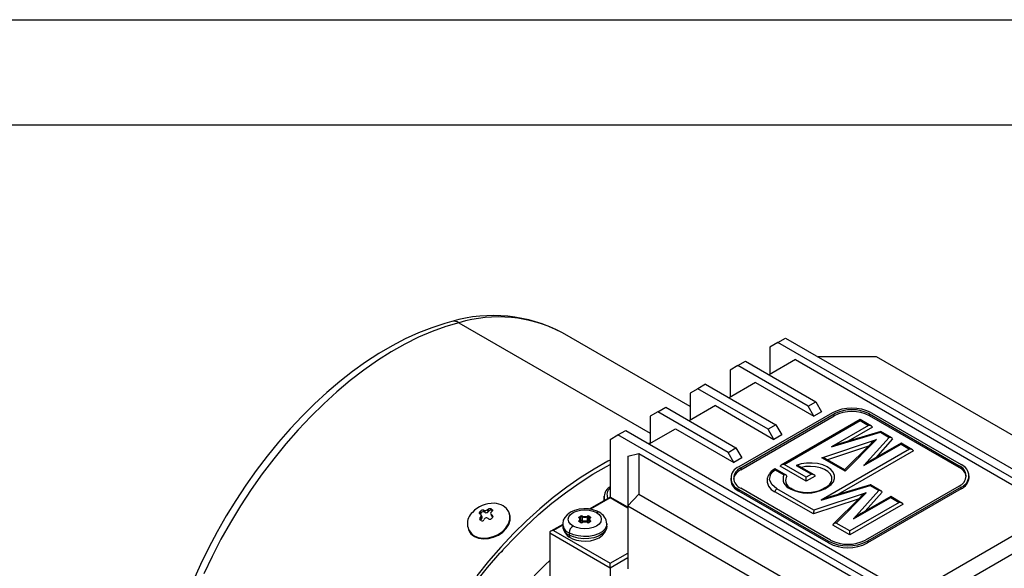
# Model space of a CAD drawing. Header units: inches. Extents: x 0 to 33, y 0 to 25.5.
# Tile 17 of 18: x 20.7 to 27.7, y 21.6 to 25.5. Entities that reach past the tile are written whole.
import ezdxf

# ---------------------------------------------------------------- set-up
doc = ezdxf.new("R2010")
doc.units = ezdxf.units.IN
doc.header["$LTSCALE"] = 3
doc.header["$MEASUREMENT"] = 0
doc.layers.add('TEXT', color=140, linetype='Continuous', lineweight=25)

msp = doc.modelspace()

# ---------------------------------------------------------------- linework, layer by layer
at = {"color": 7, "linetype": 'Continuous'}
msp.add_line((0.0003, 25.5003), (33.0003, 25.5003), dxfattribs=at)
for p, q in [((23.8372, 23.3374), (25.2015, 22.5498)), ((24.5751, 23.2655), (24.5721, 23.2672)), ((25.4868, 22.7392), (24.5751, 23.2655)), ((26.1132, 23.1955), (26.1689, 23.2277)), ((26.1689, 23.2277), (28.0619, 22.1348)), ((26.1132, 23.1955), (26.0575, 23.1634)), ((26.0575, 23.1634), (26.0575, 22.9705)), ((28.0062, 22.1027), (26.1132, 23.1955)), ((25.8278, 23.0308), (25.8835, 23.0629)), ((25.8835, 23.0629), (26.3846, 22.7737)), ((26.2385, 23.075), (26.0505, 22.9665)), ((26.2385, 23.075), (28.048, 22.0304)), ((26.8183, 23.0938), (26.4007, 23.0938)), ((28.1363, 22.333), (26.8183, 23.0938)), ((25.8278, 23.0308), (25.7722, 22.9987)), ((25.7722, 22.9987), (25.7722, 22.8058)), ((26.3289, 22.7415), (25.8278, 23.0308)), ((25.5425, 22.8661), (25.4868, 22.8339)), ((25.5982, 22.8982), (25.5425, 22.8661)), ((26.0436, 22.5768), (25.5425, 22.8661)), ((25.5982, 22.8982), (26.0993, 22.6089)), ((25.9531, 22.9103), (25.7652, 22.8018)), ((25.9531, 22.9103), (26.3707, 22.6692)), ((25.4868, 22.8339), (25.4868, 22.6411)), ((25.2571, 22.7014), (25.3128, 22.7335)), ((25.3128, 22.7335), (25.8139, 22.4442)), ((25.6678, 22.7455), (25.4799, 22.6371)), ((25.6678, 22.7455), (26.0853, 22.5045)), ((26.3289, 22.7415), (26.3846, 22.7737)), ((26.3707, 22.6692), (26.3289, 22.7415)), ((26.3846, 22.7737), (26.4264, 22.7013)), ((25.2571, 22.7014), (25.2015, 22.6692)), ((25.2015, 22.6692), (25.2015, 22.4763)), ((25.7582, 22.4121), (25.2571, 22.7014)), ((26.5029, 22.6941), (25.8348, 22.3084)), ((25.8487, 22.3004), (26.5168, 22.6861)), ((25.8487, 22.2875), (26.5168, 22.6732)), ((26.701, 22.646), (26.1379, 22.3209)), ((26.1576, 22.3256), (26.701, 22.6393)), ((26.4264, 22.7013), (26.3707, 22.6692)), ((26.5168, 22.6732), (26.5168, 22.6861)), ((26.7816, 22.5995), (26.701, 22.646)), ((26.701, 22.646), (26.701, 22.6393)), ((26.701, 22.6393), (26.7619, 22.6042)), ((26.7674, 22.6861), (27.4077, 22.3164)), ((26.7674, 22.6732), (26.7674, 22.6861)), ((27.4077, 22.3036), (26.7674, 22.6732)), ((26.7813, 22.6941), (27.4216, 22.3245)), ((24.9718, 22.5366), (25.0275, 22.5688)), ((25.0275, 22.5688), (26.9205, 21.4759)), ((25.1945, 22.4723), (25.3824, 22.5808)), ((25.3824, 22.5808), (25.8, 22.3397)), ((26.0993, 22.6089), (26.0436, 22.5768)), ((26.0853, 22.5045), (26.0436, 22.5768)), ((26.0993, 22.6089), (26.141, 22.5366)), ((26.7619, 22.6042), (26.4972, 22.4513)), ((26.7892, 22.5913), (26.6162, 22.4914)), ((24.9161, 22.5045), (24.9718, 22.5366)), ((24.9161, 22.5045), (24.9161, 22.0932)), ((26.8648, 21.4438), (24.9718, 22.5366)), ((26.141, 22.5366), (26.0853, 22.5045)), ((26.4283, 22.3735), (26.8184, 22.5032)), ((26.4972, 22.4513), (26.8458, 22.5557)), ((26.8482, 22.5609), (26.5619, 22.4752)), ((26.8184, 22.5032), (26.5938, 22.278)), ((26.9094, 22.519), (26.7286, 22.3177)), ((26.933, 22.5083), (26.8101, 22.3715)), ((26.8458, 22.5557), (26.9094, 22.519)), ((26.9264, 22.5158), (26.8485, 22.5608)), ((25.2015, 22.4772), (25.1916, 22.474)), ((25.7582, 22.4121), (25.8139, 22.4442)), ((25.8139, 22.4442), (25.8557, 22.3719)), ((27.0542, 22.4354), (26.4229, 22.071)), ((26.4639, 22.3596), (26.7625, 22.4589)), ((26.7747, 22.4711), (26.5906, 22.2865)), ((26.7286, 22.3177), (26.9933, 22.4706)), ((26.9933, 22.4772), (26.7824, 22.3554)), ((27.0739, 22.4307), (26.9933, 22.4772)), ((26.9933, 22.4772), (26.9933, 22.4706)), ((26.9933, 22.4706), (27.0542, 22.4354)), ((25.0414, 22.3839), (25.1201, 22.4028)), ((25.0414, 22.3839), (25.0414, 22.0304)), ((25.1201, 22.4028), (25.1201, 22.1135)), ((25.1201, 22.4028), (26.9066, 21.3715)), ((25.8, 22.3397), (25.7582, 22.4121)), ((25.8557, 22.3719), (25.8, 22.3397)), ((26.5938, 22.278), (26.4283, 22.3735)), ((26.5908, 22.2864), (26.451, 22.3671)), ((27.0815, 22.4226), (26.5419, 22.1111)), ((25.8487, 22.3004), (25.8487, 22.2875)), ((26.1722, 22.2495), (26.0933, 22.295)), ((26.094, 22.288), (26.1564, 22.2519)), ((26.3159, 22.2056), (26.1303, 22.3127)), ((26.3159, 22.2342), (26.1576, 22.3256)), ((26.2455, 22.3184), (26.3536, 22.256)), ((26.3733, 22.2512), (26.2678, 22.3122)), ((27.4077, 22.3036), (27.4077, 22.3164)), ((25.7771, 22.2281), (25.7771, 22.2152)), ((26.3536, 22.256), (26.3159, 22.2342)), ((26.3809, 22.2431), (26.3159, 22.2056)), ((26.3159, 22.2056), (26.3159, 22.2342)), ((27.4793, 22.2313), (27.4793, 22.2441)), ((25.8348, 22.1477), (26.4751, 21.7781)), ((25.8348, 22.1348), (25.8348, 22.1477)), ((26.489, 21.7861), (25.8487, 22.1557)), ((26.371, 21.9988), (26.1068, 22.1513)), ((26.4229, 22.071), (26.7716, 22.1754)), ((26.4585, 22.1644), (26.4385, 22.1528)), ((26.4483, 22.1519), (26.4684, 22.1634)), ((26.7739, 22.1805), (26.4876, 22.0948)), ((27.4077, 22.1718), (26.7396, 21.7861)), ((27.4216, 22.1638), (26.7535, 21.7781)), ((27.4216, 22.1509), (26.7535, 21.7652)), ((26.7716, 22.1754), (26.8352, 22.1387)), ((26.8522, 22.1355), (26.7742, 22.1805)), ((27.4216, 22.1509), (27.4216, 22.1638)), ((24.9161, 22.0932), (24.7666, 22.0069)), ((24.9161, 22.0866), (24.7754, 22.0053)), ((24.8732, 22.0989), (24.8712, 22.0673)), ((25.0414, 22.0209), (24.9161, 22.0932)), ((24.9161, 22.0866), (24.9161, 22.0932)), ((25.0414, 22.0142), (24.9161, 22.0866)), ((25.0414, 22.0304), (25.1201, 22.1135)), ((25.1201, 22.1135), (26.4381, 21.3526)), ((26.4751, 21.7652), (25.8348, 22.1348)), ((26.3679, 21.9721), (26.0932, 22.1306)), ((26.6882, 22.0785), (26.3679, 21.9721)), ((26.7442, 22.1229), (26.371, 21.9988)), ((26.7005, 22.0908), (26.5093, 21.8991)), ((26.5294, 21.9074), (26.7442, 22.1229)), ((26.8352, 22.1387), (26.6544, 21.9374)), ((26.6544, 21.9374), (26.9191, 22.0902)), ((26.9191, 22.0969), (26.7081, 21.9751)), ((26.8588, 22.1279), (26.7359, 21.9911)), ((26.9997, 22.0504), (26.9191, 22.0969)), ((26.9191, 22.0969), (26.9191, 22.0902)), ((26.9191, 22.0902), (26.98, 22.0551)), ((24.0504, 21.9925), (24.0448, 22.0058)), ((24.0671, 22.0081), (24.0727, 22.0048)), ((24.0719, 21.9968), (24.0671, 22.0081)), ((24.0768, 21.9952), (24.0727, 22.0048)), ((25.0414, 22.0304), (26.4055, 21.2429)), ((25.0414, 22.0304), (25.0414, 21.6607)), ((26.98, 22.0551), (26.6268, 21.8512)), ((27.0073, 22.0422), (26.6268, 21.8226)), ((26.9853, 21.3526), (28.1363, 22.0171)), ((23.9914, 21.9766), (23.9867, 21.9879)), ((23.9933, 21.9338), (23.9877, 21.9471)), ((23.9966, 21.9819), (23.9914, 21.9766)), ((23.9966, 21.9819), (23.9919, 21.9932)), ((23.9925, 21.9534), (23.9985, 21.9391)), ((23.9985, 21.9391), (23.9933, 21.9338)), ((24.0019, 21.9517), (23.9956, 21.9666)), ((24.0181, 21.9862), (24.0125, 21.9994)), ((24.0177, 21.9972), (24.0237, 21.9829)), ((24.0237, 21.9829), (24.0181, 21.9862)), ((24.0452, 21.9872), (24.0392, 22.0015)), ((24.0504, 21.9925), (24.0452, 21.9872)), ((24.0634, 21.9735), (24.0697, 21.9586)), ((24.0738, 21.954), (24.0678, 21.9683)), ((24.0763, 21.9942), (24.0719, 21.9968)), ((24.0738, 21.9641), (24.0794, 21.9508)), ((24.0794, 21.9508), (24.0738, 21.954)), ((24.1961, 21.9803), (24.1941, 21.9851)), ((24.697, 21.9521), (24.7037, 21.9559)), ((24.6998, 21.9472), (24.7065, 21.9511)), ((24.6998, 21.9406), (24.6998, 21.9472)), ((24.7065, 21.9254), (24.7065, 21.9511)), ((24.7164, 21.9516), (24.7164, 21.9259)), ((24.7539, 21.9259), (24.7539, 21.9516)), ((24.7639, 21.9511), (24.7705, 21.9472)), ((24.7639, 21.9254), (24.7639, 21.9511)), ((24.7666, 21.9559), (24.7733, 21.9521)), ((24.7705, 21.9406), (24.7705, 21.9472)), ((27.0179, 21.2429), (28.215, 21.9339)), ((23.9039, 21.8626), (23.9059, 21.8578)), ((23.9949, 21.9248), (23.9894, 21.928)), ((24.5777, 21.8978), (24.4928, 21.8488)), ((24.5777, 21.8912), (24.5124, 21.8535)), ((24.5777, 21.9017), (24.5777, 21.8857)), ((24.7037, 21.9119), (24.697, 21.9157)), ((24.6989, 21.9199), (24.6989, 21.916)), ((24.7056, 21.9121), (24.699, 21.9159)), ((24.7046, 21.9127), (24.7046, 21.9307)), ((24.7065, 21.9254), (24.7046, 21.9243)), ((24.7092, 21.9205), (24.7046, 21.9179)), ((24.7657, 21.9179), (24.7611, 21.9205)), ((24.7657, 21.9243), (24.7639, 21.9254)), ((24.7713, 21.9159), (24.7647, 21.9121)), ((24.7657, 21.9307), (24.7657, 21.9127)), ((24.7733, 21.9157), (24.7666, 21.9119)), ((24.7714, 21.916), (24.7714, 21.9199)), ((24.8926, 21.8857), (24.8926, 21.9017)), ((26.6268, 21.8226), (26.5053, 21.8927)), ((26.6268, 21.8512), (26.5294, 21.9074)), ((23.9473, 21.8123), (23.9453, 21.8171)), ((24.4846, 21.8375), (24.9161, 21.5884)), ((24.4846, 21.8375), (24.4846, 21.4999)), ((24.5124, 21.8535), (24.9161, 21.6205)), ((24.6238, 21.8375), (24.6238, 21.8214)), ((26.6268, 21.8226), (26.6268, 21.8512)), ((26.4751, 21.7781), (26.4751, 21.7652)), ((26.7535, 21.7781), (26.7535, 21.7652)), ((24.1474, 21.706), (24.1541, 21.7199)), ((24.9161, 21.6205), (25.0414, 21.6928)), ((24.9161, 21.5884), (25.0414, 21.6607)), ((25.0414, 21.6607), (25.0414, 21.5803)), ((24.9161, 21.5884), (24.9161, 21.6205)), ((24.9161, 21.5884), (24.9161, 21.3633))]:
    msp.add_line(p, q)
at = {"flags": 128}
for points in [[(23.7856, 23.346), (23.7358, 23.3324), (23.6424, 23.302), (23.5483, 23.2652), (23.4538, 23.222), (23.3591, 23.1726), (23.2647, 23.1172), (23.1707, 23.0561), (23.0775, 22.9893), (22.9853, 22.9172), (22.8945, 22.8399), (22.8051, 22.7577), (22.7176, 22.671), (22.6321, 22.5798), (22.5488, 22.4846), (22.4681, 22.3856), (22.3901, 22.2831), (22.3151, 22.1774), (22.2433, 22.0688), (22.1749, 21.9577), (22.11, 21.8443), (22.0489, 21.7291), (21.9918, 21.6122), (21.9388, 21.4942)], [(23.8372, 23.3374), (23.7421, 23.3097), (23.6458, 23.275), (23.5486, 23.2332), (23.4509, 23.1845), (23.3529, 23.1291), (23.255, 23.0673), (23.1576, 22.9991), (23.061, 22.9248), (22.9654, 22.8447), (22.8713, 22.759), (22.7788, 22.6681), (22.6885, 22.5722), (22.6005, 22.4717), (22.5151, 22.3669), (22.4327, 22.2581), (22.3535, 22.1458), (22.2778, 22.0303), (22.2058, 21.912), (22.1379, 21.7913), (22.0741, 21.6686), (22.0148, 21.5443)], [(24.9161, 22.3573), (24.8992, 22.3484), (24.8012, 22.293), (24.7034, 22.2311), (24.606, 22.1629), (24.5093, 22.0887), (24.4137, 22.0086), (24.3196, 21.9229), (24.2272, 21.832), (24.1368, 21.7361), (24.0488, 21.6356), (23.9635, 21.5308)], [(23.481, 20.6919), (23.5216, 20.7788), (23.5838, 20.9024), (23.6505, 21.0241), (23.7213, 21.1435), (23.796, 21.2601), (23.8744, 21.3736), (23.9561, 21.4836), (24.0409, 21.5897), (24.1285, 21.6915), (24.2186, 21.7886), (24.3108, 21.8807), (24.4048, 21.9675), (24.5004, 22.0487), (24.5971, 22.1239), (24.6946, 22.193), (24.7927, 22.2557), (24.8908, 22.3118), (24.9161, 22.3251)], [(26.1068, 22.1513), (26.0703, 22.182), (26.0551, 22.2182), (26.0641, 22.2564), (26.0642, 22.2567), (26.0655, 22.2589), (26.0766, 22.273), (26.094, 22.288)], [(26.0933, 22.2949), (26.0934, 22.2937), (26.0939, 22.2881), (26.094, 22.288)], [(26.4684, 22.1634), (26.4931, 22.1814), (26.5102, 22.2021), (26.5188, 22.2246), (26.5183, 22.2475), (26.509, 22.2698), (26.4911, 22.2903), (26.4657, 22.308), (26.434, 22.3219), (26.3978, 22.3313), (26.3588, 22.3358), (26.319, 22.335), (26.2806, 22.3291), (26.2455, 22.3184)], [(26.4968, 22.2029), (26.4999, 22.2145), (26.4987, 22.2355), (26.4891, 22.2558), (26.4716, 22.2742), (26.4473, 22.2898), (26.4173, 22.3017), (26.3834, 22.3093), (26.3474, 22.3121), (26.3112, 22.31), (26.2813, 22.3044)], [(24.8783, 22.0714), (24.8741, 22.0845), (24.8732, 22.0989)], [(23.9453, 21.8171), (23.975, 21.8048), (24.0089, 21.7994), (24.0452, 21.8013), (24.0817, 21.8103), (24.1163, 21.8259), (24.147, 21.8472), (24.172, 21.8729), (24.1899, 21.9016), (24.1995, 21.9316), (24.2004, 21.9611), (24.1925, 21.9885), (24.1763, 22.0121), (24.1527, 22.0306)], [(24.0727, 22.0048), (24.0757, 22.0022), (24.0772, 21.999), (24.077, 21.9955), (24.075, 21.992), (24.0726, 21.9897)], [(24.8384, 21.9841), (24.8233, 21.9917), (24.7933, 22.0021), (24.7608, 22.0079), (24.7273, 22.0092), (24.6941, 22.0058), (24.6624, 21.9977), (24.6335, 21.9849), (24.6086, 21.9671), (24.5922, 21.9481), (24.5818, 21.9271), (24.5777, 21.9049), (24.5781, 21.9018)], [(23.9473, 21.8123), (23.977, 21.8), (24.011, 21.7946), (24.0473, 21.7965), (24.0838, 21.8055), (24.1184, 21.8211), (24.1491, 21.8423), (24.1741, 21.8681), (24.1919, 21.8968), (24.2016, 21.9268), (24.2025, 21.9563), (24.1961, 21.9803)], [(23.9866, 21.9727), (23.9838, 21.9748), (23.9824, 21.9779), (23.9828, 21.9817), (23.9848, 21.9856), (23.9867, 21.9879)], [(23.9914, 21.9766), (23.9896, 21.9744), (23.9883, 21.972)], [(23.9925, 21.9534), (23.9951, 21.9577), (23.9962, 21.9621), (23.9958, 21.966), (23.994, 21.969), (23.9917, 21.9705)], [(24.6516, 21.8857), (24.6329, 21.8998), (24.6211, 21.9162), (24.617, 21.9339), (24.6211, 21.9515), (24.6329, 21.968), (24.6516, 21.9821), (24.6761, 21.9929), (24.7046, 21.9998), (24.7352, 22.0021), (24.7657, 21.9998), (24.7942, 21.9929), (24.8187, 21.9821)], [(24.8187, 21.9821), (24.8374, 21.968), (24.8492, 21.9515), (24.8533, 21.9339), (24.8492, 21.9162), (24.8374, 21.8998), (24.8187, 21.8857), (24.7942, 21.8748), (24.7657, 21.868), (24.7352, 21.8657), (24.7046, 21.868), (24.6761, 21.8748), (24.6516, 21.8857)], [(24.6956, 21.9434), (24.6946, 21.9445), (24.6939, 21.9456), (24.6936, 21.9467), (24.6936, 21.9479), (24.694, 21.9491), (24.6947, 21.9502), (24.6957, 21.9512), (24.697, 21.9521)], [(24.6982, 21.9432), (24.6976, 21.9439), (24.6975, 21.944)], [(24.7733, 21.9521), (24.7746, 21.9512), (24.7756, 21.9502), (24.7763, 21.9491), (24.7767, 21.9479), (24.7767, 21.9467), (24.7764, 21.9456), (24.7757, 21.9445), (24.7747, 21.9434)], [(24.8926, 21.9018), (24.8901, 21.8854), (24.8788, 21.8644), (24.8591, 21.8457), (24.8323, 21.8302), (24.7998, 21.8188), (24.7635, 21.8123), (24.7256, 21.811), (24.6883, 21.815), (24.6537, 21.8239), (24.6238, 21.8375)], [(24.8926, 21.8857), (24.8901, 21.8693), (24.8788, 21.8484), (24.8591, 21.8296), (24.8323, 21.8141), (24.7998, 21.8028), (24.7635, 21.7963), (24.7256, 21.7949), (24.6883, 21.7989), (24.6537, 21.8079), (24.6238, 21.8214)], [(24.632, 21.8034), (24.647, 21.7957), (24.677, 21.7853), (24.7095, 21.7795), (24.743, 21.7782), (24.7762, 21.7816), (24.8079, 21.7897), (24.8368, 21.8025), (24.8617, 21.8203), (24.8782, 21.8394), (24.8885, 21.8603), (24.8926, 21.8826), (24.8922, 21.8857)], [(24.697, 21.9157), (24.6957, 21.9166), (24.6947, 21.9176), (24.694, 21.9187), (24.6936, 21.9199), (24.6936, 21.9211), (24.6939, 21.9222), (24.6946, 21.9233), (24.6956, 21.9244)], [(24.7747, 21.9244), (24.7757, 21.9233), (24.7764, 21.9222), (24.7767, 21.9211), (24.7767, 21.9199), (24.7763, 21.9187), (24.7756, 21.9176), (24.7746, 21.9166), (24.7733, 21.9157)]]:
    msp.add_lwpolyline(points, dxfattribs=at)
for centre, radius, start, end in [((23.8009, 23.2791), 0.0687, 58.15273, 102.97721), ((24.0813, 22.3398), 1.0488, 62.13122, 106.37993), ((24.1185, 22.4008), 0.978, 62.36921, 106.72055), ((26.6421, 22.4255), 0.3026, 62.60967, 117.39033), ((26.6421, 22.4443), 0.2723, 62.60967, 117.39033), ((26.6421, 22.4314), 0.2723, 62.60967, 117.39033), ((25.8653, 22.2281), 0.0859, 110.78342, 249.21658), ((25.8873, 22.2043), 0.0917, 114.84409, 169.08998), ((25.8762, 22.2281), 0.0774, 110.78342, 249.21658), ((26.1442, 22.1974), 0.11, 117.58666, 162.7034), ((26.2448, 22.2732), 0.0452, 59.48788, 89.14109), ((27.3802, 22.2441), 0.0774, 290.78342, 69.21658), ((27.3691, 22.2203), 0.0917, 10.91002, 65.15591), ((27.3911, 22.2441), 0.0859, 290.78342, 69.21658), ((25.8757, 22.225), 0.099, 185.6948, 245.62534), ((26.1258, 22.2135), 0.089, 169.42356, 248.53092), ((26.2273, 22.2235), 0.0764, 158.10331, 249.53839), ((26.1615, 22.2336), 0.019, 26.45244, 105.43416), ((26.224, 22.2106), 0.0554, 145.30737, 190.97166), ((27.3807, 22.2411), 0.099, 294.37466, 354.3052), ((24.9538, 22.0949), 0.0798, 118.18405, 176.78351), ((24.9512, 22.1108), 0.0578, 127.4158, 207.73292), ((26.1236, 22.1255), 0.0308, 122.92302, 170.40068), ((26.2414, 22.2201), 0.0741, 196.26871, 245.2478), ((26.2064, 22.1438), 0.00994, 66.13202, 125.52568), ((26.3245, 22.391), 0.2693, 242.60967, 297.39033), ((26.3245, 22.3712), 0.2463, 242.42429, 297.57571), ((26.4426, 22.1438), 0.00993, 54.45439, 114.10219), ((26.421, 22.2394), 0.0838, 296.61971, 335.23975), ((26.4626, 22.1554), 0.00992, 54.44206, 114.24748), ((24.0795, 21.8516), 0.1969, 87.60799, 138.15752), ((24.1849, 21.8197), 0.233, 126.96739, 128.71159), ((24.0578, 21.9886), 0.0215, 64.32072, 127.16441), ((24.0827, 21.9021), 0.1463, 61.45282, 88.06578), ((24.0004, 21.9046), 0.1035, 130.80267, 237.81486), ((23.9972, 21.9383), 0.013, 137.07446, 232.57296), ((23.9083, 21.7846), 0.2038, 65.836, 67.41375), ((24.1862, 21.7993), 0.2745, 135.0654, 136.61874), ((24.2494, 21.7549), 0.3246, 142.30318, 143.7013), ((24.0036, 21.9235), 0.0145, 134.81249, 162.12409), ((24.0072, 21.9796), 0.0205, 75.11523, 138.54989), ((24.0103, 21.9692), 0.0187, 65.26987, 137.08366), ((23.9909, 21.9479), 0.0116, 311.01674, 18.89923), ((23.9342, 21.8113), 0.2038, 65.836, 67.41375), ((24.2772, 21.7388), 0.3246, 142.30318, 143.7013), ((24.0245, 22.0192), 0.023, 252.73005, 309.62348), ((24.0334, 21.9278), 0.0162, 58.55864, 143.79489), ((24.0315, 21.9999), 0.0187, 245.26987, 317.08366), ((23.7857, 21.5704), 0.451, 54.46132, 55.39031), ((24.0577, 21.9518), 0.0174, 235.62246, 315.86267), ((24.0641, 21.9798), 0.0187, 65.26987, 137.08366), ((24.073, 21.9771), 0.0103, 125.96349, 239.17616), ((24.2127, 21.8036), 0.233, 126.96739, 128.71159), ((23.8116, 21.5971), 0.451, 54.46132, 55.39031), ((24.0784, 21.9624), 0.00955, 203.47446, 241.09075), ((24.2697, 21.7511), 0.2745, 135.0654, 136.61874), ((24.0669, 21.9539), 0.0123, 313.58179, 56.06563), ((24.6967, 21.9412), 0.00245, 53.24168, 116.68252), ((24.6888, 21.9339), 0.0117, 305.32448, 54.67552), ((24.6938, 21.947), 0.00605, 2.60548, 57.39452), ((24.7015, 21.9436), 0.00396, 114.3666, 174.64724), ((24.6967, 21.9416), 0.00217, 356.93083, 47.45627), ((24.6912, 21.9307), 0.0132, 305.32448, 54.67552), ((24.7121, 21.9394), 0.0185, 69.27436, 117.07755), ((24.7004, 21.9508), 0.00605, 2.60548, 57.39452), ((24.7121, 21.9401), 0.0123, 69.27436, 117.07755), ((24.7238, 21.9515), 0.0074, 134.60204, 178.66753), ((24.7352, 22.0024), 0.0541, 249.76516, 290.23484), ((24.7352, 22.0015), 0.0478, 249.76516, 290.23484), ((24.7582, 21.9394), 0.0185, 62.92245, 110.72564), ((24.7465, 21.9515), 0.0074, 1.33247, 45.39796), ((24.7582, 21.9401), 0.0123, 62.92245, 110.72564), ((24.7699, 21.9508), 0.00605, 122.60548, 177.39452), ((24.7791, 21.9307), 0.0132, 125.32448, 234.67552), ((24.7815, 21.9339), 0.0117, 125.32448, 234.67552), ((24.7765, 21.947), 0.00605, 122.60548, 177.39452), ((24.7689, 21.9437), 0.00387, 5.05127, 66.44583), ((24.7736, 21.9416), 0.00216, 131.27821, 183.12639), ((24.7715, 21.9443), 0.00129, 298.66656, 346.74995), ((24.7736, 21.9412), 0.00246, 63.40707, 125.5608), ((24.8302, 21.966), 0.0198, 65.70858, 125.61621), ((24.7938, 21.8961), 0.0986, 3.26067, 63.13658), ((24.0018, 21.9394), 0.0162, 245.00991, 328.65521), ((24.6538, 21.9077), 0.0764, 184.48206, 246.85952), ((24.6538, 21.8916), 0.0764, 184.45827, 246.86187), ((24.6765, 21.8913), 0.0986, 183.26076, 243.1366), ((24.6842, 21.8347), 0.0605, 122.60548, 177.39452), ((24.6936, 21.9195), 0.00523, 4.03018, 68.03163), ((24.6982, 21.9141), 0.00198, 65.68605, 125.61817), ((24.7009, 21.9172), 0.00335, 126.64912, 177.70649), ((24.6997, 21.9182), 0.00238, 201.41553, 252.07027), ((24.7048, 21.9103), 0.00198, 66.02458, 125.58862), ((24.7121, 21.9284), 0.0185, 242.92245, 290.72564), ((24.7121, 21.9247), 0.0141, 242.97982, 291.36177), ((24.7121, 21.9144), 0.0123, 69.27436, 117.07755), ((24.7125, 21.9256), 0.00605, 182.60548, 237.39452), ((24.712, 21.9151), 0.00612, 69.09745, 117.25446), ((24.709, 21.9261), 0.0074, 314.60204, 358.66753), ((24.7352, 21.9776), 0.0605, 249.76516, 290.23484), ((24.7352, 21.9767), 0.0541, 249.76516, 290.23484), ((24.7176, 21.9101), 0.00144, 41.08203, 103.95029), ((24.7352, 21.8662), 0.0478, 69.76516, 110.23484), ((24.7582, 21.9284), 0.0185, 249.27436, 297.07755), ((24.7528, 21.9101), 0.00145, 76.7801, 138.81996), ((24.7582, 21.925), 0.0145, 249.23364, 296.42478), ((24.7582, 21.9144), 0.0123, 62.92245, 110.72564), ((24.7613, 21.9261), 0.0074, 181.33247, 225.39796), ((24.7583, 21.9151), 0.00612, 62.75646, 110.89163), ((24.7578, 21.9256), 0.00605, 302.60548, 357.39452), ((24.7655, 21.9103), 0.00198, 54.40373, 114.06294), ((24.7705, 21.9182), 0.00243, 288.61098, 338.77628), ((24.7721, 21.9141), 0.00198, 54.38183, 114.31395), ((24.7767, 21.9195), 0.00523, 111.96837, 175.96982), ((24.7694, 21.9172), 0.00336, 2.89288, 53.315), ((23.9928, 21.8952), 0.0946, 203.28839, 241.27682), ((24.6425, 21.819), 0.0189, 172.74224, 235.96284), ((26.6143, 22.0467), 0.3026, 242.60967, 297.39033), ((26.6143, 22.0338), 0.3026, 242.60967, 297.39033), ((26.6143, 22.0279), 0.2723, 242.60967, 297.39033), ((24.139, 21.7106), 0.00959, 259.47715, 331.58299), ((26.7362, 19.2652), 3.2722, 133.47848, 158.07958)]:
    msp.add_arc(centre, radius, start, end)
for centre, major_axis, ratio, start_param, end_param in [((26.7619, 22.5881), (0.0278, 0), 0.577382, 0.201358, 1.570796), ((26.8184, 22.4871), (0.053, 0.0328), 0.221234, 1.434839, 2.391056), ((26.8458, 22.5396), (0.0025, 0.0213), 0.130888, 0.056393, 0.728924), ((26.9094, 22.5029), (0.024, 0.0038), 0.657387, 0.09719, 1.466628), ((26.4972, 22.4353), (0.1037, 0.0447), 0.130888, 0.841872, 1.514403), ((27.0542, 22.4193), (0.0278, 0), 0.577382, 0.201358, 1.570796), ((26.4283, 22.3575), (0.032, -0.0033), 0.497157, 0.835987, 1.621304), ((26.7286, 22.3017), (0.0756, 0.0613), 0.12895, 0.681311, 1.466628), ((26.1576, 22.3095), (0.0278, 0), 0.577382, 1.570796, 2.940235), ((26.5938, 22.2619), (-0.0032, 0.0245), 0.111485, 5.412418, 6.197735), ((26.3536, 22.2399), (0.0278, 0), 0.577382, 0.201358, 1.570796), ((26.7716, 22.1593), (0.0025, 0.0213), 0.130888, 0.056393, 0.728924), ((26.4229, 22.0549), (0.1037, 0.0447), 0.130888, 0.841872, 1.514403), ((26.7442, 22.1068), (0.053, 0.0328), 0.221234, 1.434839, 2.391056), ((26.8352, 22.1226), (0.024, 0.0038), 0.657387, 0.09719, 1.466628), ((26.98, 22.039), (0.0278, 0), 0.577382, 0.201358, 1.570796), ((26.371, 21.9827), (0.0022, 0.0214), 0.112525, 0.734809, 2.104248), ((26.6544, 21.9213), (0.0756, 0.0613), 0.12895, 0.681311, 1.466628), ((26.5294, 21.8914), (0.0245, 0.0032), 0.647206, 1.485346, 2.854785), ((24.5124, 21.8375), (0.0278, 0), 0.577382, 1.570796, 3.141593)]:
    msp.add_ellipse(centre, major_axis=major_axis, ratio=ratio, start_param=start_param, end_param=end_param)
at = {"layer": 'TEXT'}
msp.add_line((0.75, 24.75), (32.25, 24.75), dxfattribs=at)

doc.saveas('drawing.dxf')
